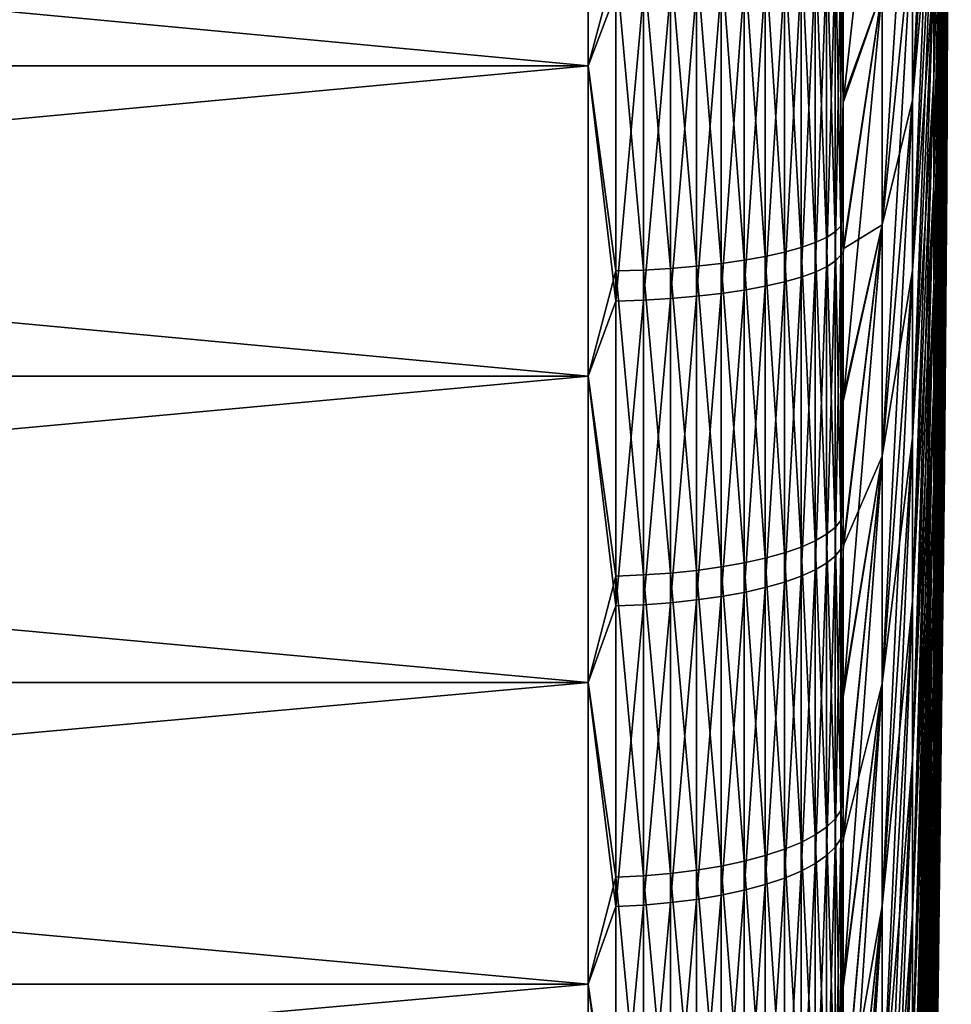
# Model space of a CAD drawing. Header units: metres. Extents: x -2 to 85, y -75 to 75.
# Tile 160 of 230: x 81.5 to 85.15, y -7.72 to -3.87. Entities that reach past the tile are written whole.
import ezdxf

# ---------------------------------------------------------------- set-up
doc = ezdxf.new("R2010")
doc.units = ezdxf.units.M
doc.layers.add('solid_21204500', color=7, linetype='CONTINUOUS')

msp = doc.modelspace()

# ---------------------------------------------------------------- linework, layer by layer
at = {"layer": 'solid_21204500'}
for points in [[(85.133064, -3.904502, -2.254265), (85.133064, -3.781172, -2.455522), (85.150002, 0)], [(85.133064, -4.01713, -2.04683), (85.133064, -3.904502, -2.254265), (85.150002, 0)], [(85.133064, -4.118748, -1.833785), (85.133064, -4.01713, -2.04683), (85.150002, 0)], [(85.133064, -4.209076, -1.615713), (85.133064, -4.118748, -1.833785), (85.150002, 0)], [(85.133064, -4.287868, -1.393213), (85.133064, -4.209076, -1.615713), (85.150002, 0)], [(85.133064, -4.354906, -1.166894), (85.133064, -4.287868, -1.393213), (85.150002, 0)], [(85.133064, -4.410008, -0.937376), (85.133064, -4.354906, -1.166894), (85.150002, 0)], [(85.133064, -4.453023, -0.70529), (85.133064, -4.410008, -0.937376), (85.150002, 0)], [(85.133064, -4.483832, -0.47127), (85.133064, -4.453023, -0.70529), (85.150002, 0)], [(85.133064, -4.502352, -0.235958), (85.133064, -4.483832, -0.47127), (85.150002, 0)], [(85.133064, -4.508531), (85.133064, -4.502352, -0.235958), (85.150002, 0)], [(85.133064, -4.502352, 0.235958), (85.133064, -4.508531), (85.150002, 0)], [(85.133064, -4.483832, 0.47127), (85.133064, -4.502352, 0.235958), (85.150002, 0)], [(85.133064, -4.453023, 0.70529), (85.133064, -4.483832, 0.47127), (85.150002, 0)], [(85.133064, -4.410008, 0.937376), (85.133064, -4.453023, 0.70529), (85.150002, 0)], [(85.133064, -4.354906, 1.166894), (85.133064, -4.410008, 0.937376), (85.150002, 0)], [(85.133064, -4.287868, 1.393213), (85.133064, -4.354906, 1.166894), (85.150002, 0)], [(85.133064, -4.209076, 1.615713), (85.133064, -4.287868, 1.393213), (85.150002, 0)], [(85.133064, -4.118748, 1.833785), (85.133064, -4.209076, 1.615713), (85.150002, 0)], [(85.133064, -4.01713, 2.04683), (85.133064, -4.118748, 1.833785), (85.150002, 0)], [(85.133064, -3.904502, 2.254265), (85.133064, -4.01713, 2.04683), (85.150002, 0)], [(85.133064, -3.781172, 2.455522), (85.133064, -3.904502, 2.254265), (85.150002, 0)], [(85.082176, -4.095591, 8.038051), (85.133064, -2.04683, 4.01713), (85.133064, -1.833785, 4.118748)], [(85.082176, -3.669299, 8.241382), (85.082176, -4.095591, 8.038051), (85.133064, -1.833785, 4.118748)], [(85.082176, -4.095591, -8.038051), (85.133064, -2.04683, -4.01713), (85.133064, -2.254265, -3.904502)], [(85.082176, -4.095591, -8.038051), (85.082176, -3.669299, -8.241382), (85.133064, -2.04683, -4.01713)], [(85.082176, -4.510657, 7.812688), (85.133064, -2.254265, 3.904502), (85.133064, -2.04683, 4.01713)], [(85.082176, -4.095591, 8.038051), (85.082176, -4.510657, 7.812688), (85.133064, -2.04683, 4.01713)], [(85.082176, -4.510657, -7.812688), (85.133064, -2.254265, -3.904502), (85.133064, -2.455522, -3.781172)], [(85.082176, -4.510657, -7.812688), (85.082176, -4.095591, -8.038051), (85.133064, -2.254265, -3.904502)], [(85.082176, -4.91336, 7.565911), (85.133064, -2.455522, 3.781172), (85.133064, -2.254265, 3.904502)], [(85.082176, -4.510657, 7.812688), (85.082176, -4.91336, 7.565911), (85.133064, -2.254265, 3.904502)], [(84.997353, -4.182109, 12.871208), (85.082176, -2.78774, 8.579781), (85.082176, -2.334888, 8.713922)], [(84.997353, -3.502751, 13.072443), (84.997353, -4.182109, 12.871208), (85.082176, -2.334888, 8.713922)], [(85.082176, -4.91336, -7.565911), (85.133064, -2.455522, -3.781172), (85.133064, -2.650048, -3.647478)], [(85.082176, -4.91336, -7.565911), (85.082176, -4.510657, -7.812688), (85.133064, -2.455522, -3.781172)], [(85.082176, -5.302596, 7.298397), (85.133064, -2.650048, 3.647478), (85.133064, -2.455522, 3.781172)], [(85.082176, -4.91336, 7.565911), (85.082176, -5.302596, 7.298397), (85.133064, -2.455522, 3.781172)], [(85.082176, -5.302596, -7.298397), (85.133064, -2.650048, -3.647478), (85.133064, -2.83731, -3.503787)], [(85.082176, -5.302596, -7.298397), (85.082176, -4.91336, -7.565911), (85.133064, -2.650048, -3.647478)], [(85.082176, -5.677298, 7.010879), (85.133064, -2.83731, 3.503787), (85.133064, -2.650048, 3.647478)], [(85.082176, -5.302596, 7.298397), (85.082176, -5.677298, 7.010879), (85.133064, -2.650048, 3.647478)], [(84.997353, -2.813791, 13.237847), (84.878586, -3.751787, 17.650768), (84.878586, -4.670415, 17.430225)], [(84.997353, -2.813791, 13.237847), (84.878586, -4.670415, 17.430225), (84.997353, -3.502751, 13.072443)], [(84.997353, -4.182109, -12.871208), (85.082176, -2.78774, -8.579781), (85.082176, -3.23295, -8.422123)], [(84.997353, -4.182109, -12.871208), (84.997353, -3.502751, -13.072443), (85.082176, -2.78774, -8.579781)], [(84.997353, -4.850005, 12.634693), (85.082176, -3.23295, 8.422123), (85.082176, -2.78774, 8.579781)], [(84.997353, -4.182109, 12.871208), (84.997353, -4.850005, 12.634693), (85.082176, -2.78774, 8.579781)], [(83.727272, -4.048262, -23.148684), (70.650002, -4.048262, -23.148684), (70.650002, -2.822288, -23.32991)], [(83.727272, -2.822288, -23.32991), (83.727272, -4.048262, -23.148684), (70.650002, -2.822288, -23.32991)], [(83.727272, -2.822288, 23.32991), (70.650002, -2.822288, 23.32991), (70.650002, -4.048262, 23.148684)], [(83.727272, -4.048262, 23.148684), (83.727272, -2.822288, 23.32991), (70.650002, -4.048262, 23.148684)], [(83.836571, -3.761662, 23.19091), (83.727272, -2.822288, 23.32991), (83.727272, -4.048262, 23.148684)], [(83.836571, -3.642491, -23.209927), (83.727272, -4.048262, -23.148684), (83.727272, -2.822288, -23.32991)], [(84.878586, -2.822875, 17.822931), (84.726563, -3.600078, 22.248173), (84.726563, -4.190775, 22.144506)], [(84.878586, -3.751787, 17.650768), (84.878586, -2.822875, 17.822931), (84.726563, -4.190775, 22.144506)], [(85.082176, -5.677298, -7.010879), (85.133064, -2.83731, -3.503787), (85.133064, -3.016796, -3.350491)], [(85.082176, -5.677298, -7.010879), (85.082176, -5.302596, -7.298397), (85.133064, -2.83731, -3.503787)], [(85.082176, -6.036438, 6.704144), (85.133064, -3.016796, 3.350491), (85.133064, -2.83731, 3.503787)], [(85.082176, -5.677298, 7.010879), (85.082176, -6.036438, 6.704144), (85.133064, -2.83731, 3.503787)], [(85.082176, -6.036438, -6.704144), (85.133064, -3.016796, -3.350491), (85.133064, -3.188013, -3.188013)], [(85.082176, -6.036438, -6.704144), (85.082176, -5.677298, -7.010879), (85.133064, -3.016796, -3.350491)], [(85.082176, -6.379033, 6.379033), (85.133064, -3.188013, 3.188013), (85.133064, -3.016796, 3.350491)], [(85.082176, -6.036438, 6.704144), (85.082176, -6.379033, 6.379033), (85.133064, -3.016796, 3.350491)], [(85.082176, -6.379033, -6.379033), (85.133064, -3.188013, -3.188013), (85.133064, -3.350491, -3.016796)], [(85.082176, -6.379033, -6.379033), (85.082176, -6.036438, -6.704144), (85.133064, -3.188013, -3.188013)], [(85.082176, -6.704144, 6.036438), (85.133064, -3.350491, 3.016796), (85.133064, -3.188013, 3.188013)], [(85.082176, -6.379033, 6.379033), (85.082176, -6.704144, 6.036438), (85.133064, -3.188013, 3.188013)], [(84.997353, -4.850005, -12.634693), (85.082176, -3.23295, -8.422123), (85.082176, -3.669299, -8.241382)], [(84.997353, -4.850005, -12.634693), (84.997353, -4.182109, -12.871208), (85.082176, -3.23295, -8.422123)], [(84.997353, -5.504606, 12.363548), (85.082176, -3.669299, 8.241382), (85.082176, -3.23295, 8.422123)], [(84.997353, -4.850005, 12.634693), (84.997353, -5.504606, 12.363548), (85.082176, -3.23295, 8.422123)], [(85.082176, -6.704144, -6.036438), (85.133064, -3.350491, -3.016796), (85.133064, -3.503787, -2.83731)], [(85.082176, -6.704144, -6.036438), (85.082176, -6.379033, -6.379033), (85.133064, -3.350491, -3.016796)], [(85.082176, -7.010879, 5.677298), (85.133064, -3.503787, 2.83731), (85.133064, -3.350491, 3.016796)], [(85.082176, -6.704144, 6.036438), (85.082176, -7.010879, 5.677298), (85.133064, -3.350491, 3.016796)], [(84.997353, -3.502751, -13.072443), (84.878586, -4.670415, -17.430225), (84.878586, -3.751787, -17.650768)], [(84.997353, -4.182109, -12.871208), (84.878586, -4.670415, -17.430225), (84.997353, -3.502751, -13.072443)], [(84.997353, -3.502751, 13.072443), (84.878586, -4.670415, 17.430225), (84.878586, -5.576241, 17.161907)], [(84.997353, -3.502751, 13.072443), (84.878586, -5.576241, 17.161907), (84.997353, -4.182109, 12.871208)], [(85.082176, -7.010879, -5.677298), (85.133064, -3.503787, -2.83731), (85.133064, -3.647478, -2.650048)], [(85.082176, -7.010879, -5.677298), (85.082176, -6.704144, -6.036438), (85.133064, -3.503787, -2.83731)], [(85.082176, -7.298397, 5.302596), (85.133064, -3.647478, 2.650048), (85.133064, -3.503787, 2.83731)], [(85.082176, -7.010879, 5.677298), (85.082176, -7.298397, 5.302596), (85.133064, -3.503787, 2.83731)], [(84.661385, -3.543725, -22.580593), (84.661385, -4.719688, -22.364386), (84.616722, -3.559238, -22.679438)], [(84.694832, -3.527549, -22.477514), (84.694832, -4.698143, -22.262293), (84.661385, -3.543725, -22.580593)], [(84.694832, -4.698143, -22.262293), (84.661385, -4.719688, -22.364386), (84.661385, -3.543725, -22.580593)], [(84.716667, -3.510901, -22.371439), (84.716667, -4.675972, -22.157232), (84.694832, -3.527549, -22.477514)], [(84.716667, -4.675972, -22.157232), (84.694832, -4.698143, -22.262293), (84.694832, -3.527549, -22.477514)], [(84.716667, -3.510901, -22.371439), (84.726563, -3.584903, -22.250622), (84.726563, -4.175956, -22.147305)], [(84.716667, -3.510901, -22.371439), (84.726563, -4.175956, -22.147305), (84.716667, -4.675972, -22.157232)], [(84.561386, -3.5739, -22.772863), (84.561386, -4.759876, -22.554813), (84.496025, -3.587535, -22.859745)], [(84.616722, -3.559238, -22.679438), (84.616722, -4.740349, -22.462284), (84.561386, -3.5739, -22.772863)], [(84.616722, -4.740349, -22.462284), (84.561386, -4.759876, -22.554813), (84.561386, -3.5739, -22.772863)], [(84.661385, -4.719688, -22.364386), (84.616722, -4.740349, -22.462284), (84.616722, -3.559238, -22.679438)], [(84.726563, -4.175956, -22.147305), (84.726563, -3.584903, -22.250622), (84.878586, -3.751787, -17.650768)], [(84.248268, -3.620716, -23.071175), (84.248268, -4.822227, -22.850269), (84.151756, -3.628759, -23.122425)], [(84.338524, -3.611084, -23.009802), (84.338524, -4.8094, -22.789484), (84.248268, -3.620716, -23.071175)], [(84.338524, -4.8094, -22.789484), (84.248268, -4.822227, -22.850269), (84.248268, -3.620716, -23.071175)], [(84.421448, -3.599979, -22.939043), (84.421448, -4.79461, -22.719402), (84.338524, -3.611084, -23.009802)], [(84.421448, -4.79461, -22.719402), (84.338524, -4.8094, -22.789484), (84.338524, -3.611084, -23.009802)], [(84.496025, -3.587535, -22.859745), (84.496025, -4.778036, -22.640865), (84.421448, -3.599979, -22.939043)], [(84.496025, -4.778036, -22.640865), (84.421448, -4.79461, -22.719402), (84.421448, -3.599979, -22.939043)], [(84.561386, -4.759876, -22.554813), (84.496025, -4.778036, -22.640865), (84.496025, -3.587535, -22.859745)], [(84.716667, -3.625767, 22.353109), (84.726563, -4.190775, 22.144506), (84.726563, -3.600078, 22.248173)], [(83.836571, -3.642491, -23.209927), (83.836571, -4.851229, -22.987694), (83.727272, -4.048262, -23.148684)], [(83.944664, -3.639712, -23.192219), (83.944664, -4.847528, -22.970156), (83.836571, -3.642491, -23.209927)], [(83.944664, -4.847528, -22.970156), (83.836571, -4.851229, -22.987694), (83.836571, -3.642491, -23.209927)], [(84.050148, -3.635116, -23.162935), (84.050148, -4.841407, -22.941151), (83.944664, -3.639712, -23.192219)], [(84.050148, -4.841407, -22.941151), (83.944664, -4.847528, -22.970156), (83.944664, -3.639712, -23.192219)], [(84.151756, -3.628759, -23.122425), (84.151756, -4.83294, -22.901028), (84.050148, -3.635116, -23.162935)], [(84.151756, -4.83294, -22.901028), (84.050148, -4.841407, -22.941151), (84.050148, -3.635116, -23.162935)], [(84.248268, -4.822227, -22.850269), (84.151756, -4.83294, -22.901028), (84.151756, -3.628759, -23.122425)], [(84.661385, -3.659665, 22.562092), (84.616722, -3.675685, 22.660856), (84.616722, -4.855665, 22.437639)], [(84.661385, -4.834502, 22.339848), (84.661385, -3.659665, 22.562092), (84.616722, -4.855665, 22.437639)], [(84.694832, -3.642959, 22.459099), (84.661385, -3.659665, 22.562092), (84.661385, -4.834502, 22.339848)], [(84.694832, -4.812433, 22.237867), (84.694832, -3.642959, 22.459099), (84.661385, -4.834502, 22.339848)], [(84.716667, -3.625767, 22.353109), (84.694832, -3.642959, 22.459099), (84.694832, -4.812433, 22.237867)], [(84.716667, -4.789722, 22.132923), (84.716667, -3.625767, 22.353109), (84.694832, -4.812433, 22.237867)], [(84.716667, -4.789722, 22.132923), (84.726563, -4.190775, 22.144506), (84.716667, -3.625767, 22.353109)], [(85.082176, -7.298397, -5.302596), (85.133064, -3.647478, -2.650048), (85.133064, -3.781172, -2.455522)], [(85.082176, -7.298397, -5.302596), (85.082176, -7.010879, -5.677298), (85.133064, -3.647478, -2.650048)], [(85.082176, -7.565911, 4.91336), (85.133064, -3.781172, 2.455522), (85.133064, -3.647478, 2.650048)], [(85.082176, -7.298397, 5.302596), (85.082176, -7.565911, 4.91336), (85.133064, -3.647478, 2.650048)], [(84.561386, -3.690826, 22.754206), (84.496025, -3.704908, 22.841017), (84.496025, -4.894269, 22.616024)], [(84.561386, -4.875667, 22.530067), (84.561386, -3.690826, 22.754206), (84.496025, -4.894269, 22.616024)], [(84.616722, -3.675685, 22.660856), (84.561386, -3.690826, 22.754206), (84.561386, -4.875667, 22.530067)], [(84.616722, -4.855665, 22.437639), (84.616722, -3.675685, 22.660856), (84.561386, -4.875667, 22.530067)], [(84.997353, -5.504606, -12.363548), (85.082176, -3.669299, -8.241382), (85.082176, -4.095591, -8.038051)], [(84.997353, -5.504606, -12.363548), (84.997353, -4.850005, -12.634693), (85.082176, -3.669299, -8.241382)], [(84.997353, -6.144121, 12.058516), (85.082176, -4.095591, 8.038051), (85.082176, -3.669299, 8.241382)], [(84.997353, -5.504606, 12.363548), (84.997353, -6.144121, 12.058516), (85.082176, -3.669299, 8.241382)], [(84.248268, -3.739174, 23.052273), (84.151756, -3.74748, 23.103479), (84.151756, -4.950508, 22.875902)], [(84.248268, -4.939536, 22.825199), (84.248268, -3.739174, 23.052273), (84.151756, -4.950508, 22.875902)], [(84.338524, -3.729228, 22.99095), (84.248268, -3.739174, 23.052273), (84.248268, -4.939536, 22.825199)], [(84.338524, -4.926395, 22.764481), (84.338524, -3.729228, 22.99095), (84.248268, -4.939536, 22.825199)], [(84.421448, -3.717759, 22.920248), (84.338524, -3.729228, 22.99095), (84.338524, -4.926395, 22.764481)], [(84.421448, -4.911246, 22.694475), (84.421448, -3.717759, 22.920248), (84.338524, -4.926395, 22.764481)], [(84.496025, -3.704908, 22.841017), (84.421448, -3.717759, 22.920248), (84.421448, -4.911246, 22.694475)], [(84.496025, -4.894269, 22.616024), (84.496025, -3.704908, 22.841017), (84.421448, -4.911246, 22.694475)], [(83.836571, -4.969243, 22.962471), (83.836571, -3.761662, 23.19091), (83.727272, -4.048262, 23.148684)], [(83.944664, -3.758792, 23.173218), (83.836571, -3.761662, 23.19091), (83.836571, -4.969243, 22.962471)], [(83.944664, -4.965451, 22.944952), (83.944664, -3.758792, 23.173218), (83.836571, -4.969243, 22.962471)], [(84.050148, -3.754046, 23.143957), (83.944664, -3.758792, 23.173218), (83.944664, -4.965451, 22.944952)], [(84.050148, -4.959181, 22.915979), (84.050148, -3.754046, 23.143957), (83.944664, -4.965451, 22.944952)], [(84.151756, -3.74748, 23.103479), (84.050148, -3.754046, 23.143957), (84.050148, -4.959181, 22.915979)], [(84.151756, -4.950508, 22.875902), (84.151756, -3.74748, 23.103479), (84.050148, -4.959181, 22.915979)], [(84.726563, -4.764049, -22.02829), (84.878586, -3.751787, -17.650768), (84.878586, -4.670415, -17.430225)], [(84.726563, -4.764049, -22.02829), (84.726563, -4.175956, -22.147305), (84.878586, -3.751787, -17.650768)], [(84.878586, -3.751787, 17.650768), (84.726563, -4.778505, 22.025158), (84.726563, -5.362851, 21.890217)], [(84.878586, -4.670415, 17.430225), (84.878586, -3.751787, 17.650768), (84.726563, -5.362851, 21.890217)], [(84.878586, -3.751787, 17.650768), (84.726563, -4.190775, 22.144506), (84.726563, -4.778505, 22.025158)], [(85.082176, -7.565911, -4.91336), (85.133064, -3.781172, -2.455522), (85.133064, -3.904502, -2.254265)], [(85.082176, -7.565911, -4.91336), (85.082176, -7.298397, -5.302596), (85.133064, -3.781172, -2.455522)], [(85.082176, -7.812688, 4.510657), (85.133064, -3.904502, 2.254265), (85.133064, -3.781172, 2.455522)], [(85.082176, -7.565911, 4.91336), (85.082176, -7.812688, 4.510657), (85.133064, -3.781172, 2.455522)], [(85.082176, -7.812688, -4.510657), (85.133064, -3.904502, -2.254265), (85.133064, -4.01713, -2.04683)], [(85.082176, -7.812688, -4.510657), (85.082176, -7.565911, -4.91336), (85.133064, -3.904502, -2.254265)], [(85.082176, -8.038051, 4.095591), (85.133064, -4.01713, 2.04683), (85.133064, -3.904502, 2.254265)], [(85.082176, -7.812688, 4.510657), (85.082176, -8.038051, 4.095591), (85.133064, -3.904502, 2.254265)], [(83.727272, -5.262978, -22.90308), (70.650002, -5.262978, -22.90308), (70.650002, -4.048262, -23.148684)], [(83.727272, -4.048262, -23.148684), (83.727272, -5.262978, -22.90308), (70.650002, -4.048262, -23.148684)], [(83.727272, -4.048262, 23.148684), (70.650002, -4.048262, 23.148684), (70.650002, -5.262978, 22.90308)], [(83.727272, -5.262978, 22.90308), (83.727272, -4.048262, 23.148684), (70.650002, -5.262978, 22.90308)], [(83.836571, -4.969243, 22.962471), (83.727272, -4.048262, 23.148684), (83.727272, -5.262978, 22.90308)], [(83.836571, -4.851229, -22.987694), (83.727272, -5.262978, -22.90308), (83.727272, -4.048262, -23.148684)], [(85.082176, -8.038051, -4.095591), (85.133064, -4.01713, -2.04683), (85.133064, -4.118748, -1.833785)], [(85.082176, -8.038051, -4.095591), (85.082176, -7.812688, -4.510657), (85.133064, -4.01713, -2.04683)], [(85.082176, -8.241382, 3.669299), (85.133064, -4.118748, 1.833785), (85.133064, -4.01713, 2.04683)], [(85.082176, -8.038051, 4.095591), (85.082176, -8.241382, 3.669299), (85.133064, -4.01713, 2.04683)], [(84.997353, -6.144121, -12.058516), (85.082176, -4.095591, -8.038051), (85.082176, -4.510657, -7.812688)], [(84.997353, -6.144121, -12.058516), (84.997353, -5.504606, -12.363548), (85.082176, -4.095591, -8.038051)], [(84.997353, -6.766794, 11.720431), (85.082176, -4.510657, 7.812688), (85.082176, -4.095591, 8.038051)], [(84.997353, -6.144121, 12.058516), (84.997353, -6.766794, 11.720431), (85.082176, -4.095591, 8.038051)], [(85.082176, -8.241382, -3.669299), (85.133064, -4.118748, -1.833785), (85.133064, -4.209076, -1.615713)], [(85.082176, -8.241382, -3.669299), (85.082176, -8.038051, -4.095591), (85.133064, -4.118748, -1.833785)], [(85.082176, -8.422123, 3.23295), (85.133064, -4.209076, 1.615713), (85.133064, -4.118748, 1.833785)], [(85.082176, -8.241382, 3.669299), (85.082176, -8.422123, 3.23295), (85.133064, -4.118748, 1.833785)], [(84.716667, -4.675972, -22.157232), (84.726563, -4.175956, -22.147305), (84.726563, -4.764049, -22.02829)], [(84.716667, -4.789722, 22.132923), (84.726563, -4.778505, 22.025158), (84.726563, -4.190775, 22.144506)], [(84.997353, -4.182109, -12.871208), (84.878586, -5.576241, -17.161907), (84.878586, -4.670415, -17.430225)], [(84.997353, -4.850005, -12.634693), (84.878586, -5.576241, -17.161907), (84.997353, -4.182109, -12.871208)], [(84.997353, -4.182109, 12.871208), (84.878586, -5.576241, 17.161907), (84.878586, -6.466784, 16.84655)], [(84.997353, -4.182109, 12.871208), (84.878586, -6.466784, 16.84655), (84.997353, -4.850005, 12.634693)], [(85.082176, -8.422123, -3.23295), (85.133064, -4.209076, -1.615713), (85.133064, -4.287868, -1.393213)], [(85.082176, -8.422123, -3.23295), (85.082176, -8.241382, -3.669299), (85.133064, -4.209076, -1.615713)], [(85.082176, -8.579781, 2.78774), (85.133064, -4.287868, 1.393213), (85.133064, -4.209076, 1.615713)], [(85.082176, -8.422123, 3.23295), (85.082176, -8.579781, 2.78774), (85.133064, -4.209076, 1.615713)], [(85.082176, -8.579781, -2.78774), (85.133064, -4.287868, -1.393213), (85.133064, -4.354906, -1.166894)], [(85.082176, -8.579781, -2.78774), (85.082176, -8.422123, -3.23295), (85.133064, -4.287868, -1.393213)], [(85.082176, -8.713922, 2.334888), (85.133064, -4.354906, 1.166894), (85.133064, -4.287868, 1.393213)], [(85.082176, -8.579781, 2.78774), (85.082176, -8.713922, 2.334888), (85.133064, -4.287868, 1.393213)], [(85.082176, -8.713922, -2.334888), (85.133064, -4.354906, -1.166894), (85.133064, -4.410008, -0.937376)], [(85.082176, -8.713922, -2.334888), (85.082176, -8.579781, -2.78774), (85.133064, -4.354906, -1.166894)], [(85.082176, -8.824178, 1.875637), (85.133064, -4.410008, 0.937376), (85.133064, -4.354906, 1.166894)], [(85.082176, -8.713922, 2.334888), (85.082176, -8.824178, 1.875637), (85.133064, -4.354906, 1.166894)], [(85.082176, -8.824178, -1.875637), (85.133064, -4.410008, -0.937376), (85.133064, -4.453023, -0.70529)], [(85.082176, -8.824178, -1.875637), (85.082176, -8.713922, -2.334888), (85.133064, -4.410008, -0.937376)], [(85.082176, -8.910248, 1.411245), (85.133064, -4.453023, 0.70529), (85.133064, -4.410008, 0.937376)], [(85.082176, -8.824178, 1.875637), (85.082176, -8.910248, 1.411245), (85.133064, -4.410008, 0.937376)], [(85.082176, -8.910248, -1.411245), (85.133064, -4.453023, -0.70529), (85.133064, -4.483832, -0.47127)], [(85.082176, -8.910248, -1.411245), (85.082176, -8.824178, -1.875637), (85.133064, -4.453023, -0.70529)], [(85.082176, -8.971895, 0.942984), (85.133064, -4.483832, 0.47127), (85.133064, -4.453023, 0.70529)], [(85.082176, -8.910248, 1.411245), (85.082176, -8.971895, 0.942984), (85.133064, -4.453023, 0.70529)], [(84.997353, -6.766794, -11.720431), (85.082176, -4.510657, -7.812688), (85.082176, -4.91336, -7.565911)], [(84.997353, -6.766794, -11.720431), (84.997353, -6.144121, -12.058516), (85.082176, -4.510657, -7.812688)], [(84.997353, -7.370921, 11.350223), (85.082176, -4.91336, 7.565911), (85.082176, -4.510657, 7.812688)], [(84.997353, -6.766794, 11.720431), (84.997353, -7.370921, 11.350223), (85.082176, -4.510657, 7.812688)], [(85.082176, -8.971895, -0.942984), (85.133064, -4.483832, -0.47127), (85.133064, -4.502352, -0.235958)], [(85.082176, -8.971895, -0.942984), (85.082176, -8.910248, -1.411245), (85.133064, -4.483832, -0.47127)], [(85.082176, -9.008951, 0.472139), (85.133064, -4.502352, 0.235958), (85.133064, -4.483832, 0.47127)], [(85.082176, -8.971895, 0.942984), (85.082176, -9.008951, 0.472139), (85.133064, -4.483832, 0.47127)], [(85.082176, -9.008951, -0.472139), (85.133064, -4.502352, -0.235958), (85.133064, -4.508531)], [(85.082176, -9.008951, -0.472139), (85.082176, -8.971895, -0.942984), (85.133064, -4.502352, -0.235958)], [(85.133064, -4.502352, 0.235958), (85.082176, -9.021315), (85.123535, -5.635633)], [(85.082176, -9.008951, 0.472139), (85.082176, -9.021315), (85.133064, -4.502352, 0.235958)], [(85.082176, -9.008951, -0.472139), (85.133064, -4.508531), (85.123535, -5.635633)], [(85.133064, -4.502352, 0.235958), (85.123535, -5.635633), (85.133064, -4.508531)], [(84.694832, -4.698143, -22.262293), (84.694832, -5.855882, -21.986153), (84.661385, -4.719688, -22.364386)], [(84.716667, -4.675972, -22.157232), (84.716667, -5.828247, -21.882395), (84.694832, -4.698143, -22.262293)], [(84.716667, -5.828247, -21.882395), (84.694832, -5.855882, -21.986153), (84.694832, -4.698143, -22.262293)], [(84.716667, -4.675972, -22.157232), (84.726563, -4.764049, -22.02829), (84.726563, -5.348765, -21.893661)], [(84.716667, -4.675972, -22.157232), (84.726563, -5.348765, -21.893661), (84.716667, -5.828247, -21.882395)], [(84.726563, -5.92969, -21.743517), (84.878586, -4.670415, -17.430225), (84.878586, -5.576241, -17.161907)], [(84.726563, -5.348765, -21.893661), (84.726563, -4.764049, -22.02829), (84.878586, -4.670415, -17.430225)], [(84.726563, -5.92969, -21.743517), (84.726563, -5.348765, -21.893661), (84.878586, -4.670415, -17.430225)], [(84.878586, -4.670415, 17.430225), (84.726563, -5.9434, 21.739773), (84.726563, -6.51974, 21.573936)], [(84.878586, -5.576241, 17.161907), (84.878586, -4.670415, 17.430225), (84.726563, -6.51974, 21.573936)], [(84.878586, -4.670415, 17.430225), (84.726563, -5.362851, 21.890217), (84.726563, -5.9434, 21.739773)], [(84.616722, -4.740349, -22.462284), (84.616722, -5.908488, -22.183662), (84.561386, -4.759876, -22.554813)], [(84.661385, -4.719688, -22.364386), (84.661385, -5.882736, -22.086977), (84.616722, -4.740349, -22.462284)], [(84.661385, -5.882736, -22.086977), (84.616722, -5.908488, -22.183662), (84.616722, -4.740349, -22.462284)], [(84.694832, -5.855882, -21.986153), (84.661385, -5.882736, -22.086977), (84.661385, -4.719688, -22.364386)], [(84.496025, -4.778036, -22.640865), (84.496025, -5.955462, -22.360027), (84.421448, -4.79461, -22.719402)], [(84.561386, -4.759876, -22.554813), (84.561386, -5.932827, -22.275045), (84.496025, -4.778036, -22.640865)], [(84.561386, -5.932827, -22.275045), (84.496025, -5.955462, -22.360027), (84.496025, -4.778036, -22.640865)], [(84.616722, -5.908488, -22.183662), (84.561386, -5.932827, -22.275045), (84.561386, -4.759876, -22.554813)], [(84.716667, -5.94057, 21.852169), (84.726563, -5.362851, 21.890217), (84.726563, -4.778505, 22.025158)], [(84.716667, -5.94057, 21.852169), (84.726563, -4.778505, 22.025158), (84.716667, -4.789722, 22.132923)], [(84.338524, -4.8094, -22.789484), (84.338524, -5.994555, -22.506804), (84.248268, -4.822227, -22.850269)], [(84.421448, -4.79461, -22.719402), (84.421448, -5.97612, -22.437592), (84.338524, -4.8094, -22.789484)], [(84.421448, -5.97612, -22.437592), (84.338524, -5.994555, -22.506804), (84.338524, -4.8094, -22.789484)], [(84.496025, -5.955462, -22.360027), (84.421448, -5.97612, -22.437592), (84.421448, -4.79461, -22.719402)], [(84.694832, -4.812433, 22.237867), (84.661385, -4.834502, 22.339848), (84.661385, -5.996109, 22.056469)], [(84.694832, -5.968738, 21.955784), (84.694832, -4.812433, 22.237867), (84.661385, -5.996109, 22.056469)], [(84.716667, -4.789722, 22.132923), (84.694832, -4.812433, 22.237867), (84.694832, -5.968738, 21.955784)], [(84.716667, -5.94057, 21.852169), (84.716667, -4.789722, 22.132923), (84.694832, -5.968738, 21.955784)], [(83.836571, -4.851229, -22.987694), (83.836571, -6.046691, -22.702555), (83.727272, -5.262978, -22.90308)], [(83.944664, -4.847528, -22.970156), (83.944664, -6.042078, -22.685234), (83.836571, -4.851229, -22.987694)], [(83.944664, -6.042078, -22.685234), (83.836571, -6.046691, -22.702555), (83.836571, -4.851229, -22.987694)], [(84.050148, -4.841407, -22.941151), (84.050148, -6.034449, -22.65659), (83.944664, -4.847528, -22.970156)], [(84.050148, -6.034449, -22.65659), (83.944664, -6.042078, -22.685234), (83.944664, -4.847528, -22.970156)], [(84.151756, -4.83294, -22.901028), (84.151756, -6.023895, -22.616964), (84.050148, -4.841407, -22.941151)], [(84.151756, -6.023895, -22.616964), (84.050148, -6.034449, -22.65659), (84.050148, -4.841407, -22.941151)], [(84.248268, -4.822227, -22.850269), (84.248268, -6.010544, -22.566835), (84.151756, -4.83294, -22.901028)], [(84.248268, -6.010544, -22.566835), (84.151756, -6.023895, -22.616964), (84.151756, -4.83294, -22.901028)], [(84.338524, -5.994555, -22.506804), (84.248268, -6.010544, -22.566835), (84.248268, -4.822227, -22.850269)], [(84.616722, -4.855665, 22.437639), (84.561386, -4.875667, 22.530067), (84.561386, -6.047165, 22.244276)], [(84.616722, -6.022357, 22.153021), (84.616722, -4.855665, 22.437639), (84.561386, -6.047165, 22.244276)], [(84.661385, -4.834502, 22.339848), (84.616722, -4.855665, 22.437639), (84.616722, -6.022357, 22.153021)], [(84.661385, -5.996109, 22.056469), (84.661385, -4.834502, 22.339848), (84.616722, -6.022357, 22.153021)], [(84.997353, -4.850005, -12.634693), (84.878586, -6.466784, -16.84655), (84.878586, -5.576241, -17.161907)], [(84.997353, -5.504606, -12.363548), (84.878586, -6.466784, -16.84655), (84.997353, -4.850005, -12.634693)], [(84.997353, -4.850005, 12.634693), (84.878586, -6.466784, 16.84655), (84.878586, -7.339602, 16.485016)], [(84.997353, -4.850005, 12.634693), (84.878586, -7.339602, 16.485016), (84.997353, -5.504606, 12.363548)], [(84.496025, -4.894269, 22.616024), (84.421448, -4.911246, 22.694475), (84.421448, -6.091293, 22.406599)], [(84.496025, -6.070236, 22.329142), (84.496025, -4.894269, 22.616024), (84.421448, -6.091293, 22.406599)], [(84.561386, -4.875667, 22.530067), (84.496025, -4.894269, 22.616024), (84.496025, -6.070236, 22.329142)], [(84.561386, -6.047165, 22.244276), (84.561386, -4.875667, 22.530067), (84.496025, -6.070236, 22.329142)], [(84.338524, -4.926395, 22.764481), (84.248268, -4.939536, 22.825199), (84.248268, -6.12638, 22.535664)], [(84.338524, -6.110083, 22.475716), (84.338524, -4.926395, 22.764481), (84.248268, -6.12638, 22.535664)], [(84.421448, -4.911246, 22.694475), (84.338524, -4.926395, 22.764481), (84.338524, -6.110083, 22.475716)], [(84.421448, -6.091293, 22.406599), (84.421448, -4.911246, 22.694475), (84.338524, -6.110083, 22.475716)], [(84.997353, -7.370921, -11.350223), (85.082176, -4.91336, -7.565911), (85.082176, -5.302596, -7.298397)], [(84.997353, -7.370921, -11.350223), (84.997353, -6.766794, -11.720431), (85.082176, -4.91336, -7.565911)], [(84.997353, -7.954844, 10.948903), (85.082176, -5.302596, 7.298397), (85.082176, -4.91336, 7.565911)], [(84.997353, -7.370921, 11.350223), (84.997353, -7.954844, 10.948903), (85.082176, -4.91336, 7.565911)], [(83.836571, -6.163225, 22.671196), (83.836571, -4.969243, 22.962471), (83.727272, -5.262978, 22.90308)], [(83.944664, -4.965451, 22.944952), (83.836571, -4.969243, 22.962471), (83.836571, -6.163225, 22.671196)], [(83.944664, -6.158523, 22.653898), (83.944664, -4.965451, 22.944952), (83.836571, -6.163225, 22.671196)], [(84.050148, -4.959181, 22.915979), (83.944664, -4.965451, 22.944952), (83.944664, -6.158523, 22.653898)], [(84.050148, -6.150746, 22.625294), (84.050148, -4.959181, 22.915979), (83.944664, -6.158523, 22.653898)], [(84.151756, -4.950508, 22.875902), (84.050148, -4.959181, 22.915979), (84.050148, -6.150746, 22.625294)], [(84.151756, -6.139989, 22.585724), (84.151756, -4.950508, 22.875902), (84.050148, -6.150746, 22.625294)], [(84.248268, -4.939536, 22.825199), (84.151756, -4.950508, 22.875902), (84.151756, -6.139989, 22.585724)], [(84.248268, -6.12638, 22.535664), (84.248268, -4.939536, 22.825199), (84.151756, -6.139989, 22.585724)], [(83.727272, -6.463057, -22.593781), (70.650002, -6.463057, -22.593781), (70.650002, -5.262978, -22.90308)], [(83.727272, -5.262978, -22.90308), (83.727272, -6.463057, -22.593781), (70.650002, -5.262978, -22.90308)], [(83.727272, -5.262978, 22.90308), (70.650002, -5.262978, 22.90308), (70.650002, -6.463057, 22.593781)], [(83.727272, -6.463057, 22.593781), (83.727272, -5.262978, 22.90308), (70.650002, -6.463057, 22.593781)], [(83.836571, -6.163225, 22.671196), (83.727272, -5.262978, 22.90308), (83.727272, -6.463057, 22.593781)], [(83.836571, -6.046691, -22.702555), (83.727272, -6.463057, -22.593781), (83.727272, -5.262978, -22.90308)], [(84.997353, -7.954844, -10.948903), (85.082176, -5.302596, -7.298397), (85.082176, -5.677298, -7.010879)], [(84.997353, -7.954844, -10.948903), (84.997353, -7.370921, -11.350223), (85.082176, -5.302596, -7.298397)], [(84.997353, -8.516963, 10.517574), (85.082176, -5.677298, 7.010879), (85.082176, -5.302596, 7.298397)], [(84.997353, -7.954844, 10.948903), (84.997353, -8.516963, 10.517574), (85.082176, -5.302596, 7.298397)], [(84.716667, -5.828247, -21.882395), (84.726563, -5.348765, -21.893661), (84.726563, -5.92969, -21.743517)], [(84.716667, -5.94057, 21.852169), (84.726563, -5.9434, 21.739773), (84.726563, -5.362851, 21.890217)], [(84.997353, -5.504606, -12.363548), (84.878586, -7.339602, -16.485016), (84.878586, -6.466784, -16.84655)], [(84.997353, -6.144121, -12.058516), (84.878586, -7.339602, -16.485016), (84.997353, -5.504606, -12.363548)], [(84.997353, -5.504606, 12.363548), (84.878586, -7.339602, 16.485016), (84.878586, -8.192303, 16.078299)], [(84.997353, -5.504606, 12.363548), (84.878586, -8.192303, 16.078299), (84.997353, -6.144121, 12.058516)], [(84.726563, -7.078524, -21.397108), (84.878586, -5.576241, -17.161907), (84.878586, -6.466784, -16.84655)], [(84.726563, -6.506413, -21.577959), (84.726563, -5.92969, -21.743517), (84.878586, -5.576241, -17.161907)], [(84.726563, -7.078524, -21.397108), (84.726563, -6.506413, -21.577959), (84.878586, -5.576241, -17.161907)], [(84.878586, -5.576241, 17.161907), (84.726563, -7.091464, 21.392822), (84.726563, -7.658166, 21.196562)], [(84.878586, -6.466784, 16.84655), (84.878586, -5.576241, 17.161907), (84.726563, -7.658166, 21.196562)], [(84.878586, -5.576241, 17.161907), (84.726563, -6.51974, 21.573936), (84.726563, -7.091464, 21.392822)], [(85.082176, -9.021315), (85.082176, -9.008951, -0.472139), (85.123535, -5.635633)], [(84.997353, -8.516963, -10.517574), (85.082176, -5.677298, -7.010879), (85.082176, -6.036438, -6.704144)], [(84.997353, -8.516963, -10.517574), (84.997353, -7.954844, -10.948903), (85.082176, -5.677298, -7.010879)], [(84.997353, -9.055738, 10.057417), (85.082176, -6.036438, 6.704144), (85.082176, -5.677298, 7.010879)], [(84.997353, -8.516963, 10.517574), (84.997353, -9.055738, 10.057417), (85.082176, -5.677298, 7.010879)], [(84.694832, -5.855882, -21.986153), (84.694832, -6.997596, -21.649847), (84.661385, -5.882736, -22.086977)], [(84.716667, -5.828247, -21.882395), (84.716667, -6.964573, -21.547678), (84.694832, -5.855882, -21.986153)], [(84.716667, -6.964573, -21.547678), (84.694832, -6.997596, -21.649847), (84.694832, -5.855882, -21.986153)], [(84.716667, -5.828247, -21.882395), (84.726563, -5.92969, -21.743517), (84.726563, -6.506413, -21.577959)], [(84.716667, -5.828247, -21.882395), (84.726563, -6.506413, -21.577959), (84.716667, -6.964573, -21.547678)], [(84.661385, -5.882736, -22.086977), (84.661385, -7.029686, -21.74913), (84.616722, -5.908488, -22.183662)], [(84.694832, -6.997596, -21.649847), (84.661385, -7.029686, -21.74913), (84.661385, -5.882736, -22.086977)], [(84.561386, -5.932827, -22.275045), (84.561386, -7.089543, -21.93432), (84.496025, -5.955462, -22.360027)], [(84.616722, -5.908488, -22.183662), (84.616722, -7.060459, -21.844336), (84.561386, -5.932827, -22.275045)], [(84.616722, -7.060459, -21.844336), (84.561386, -7.089543, -21.93432), (84.561386, -5.932827, -22.275045)], [(84.661385, -7.029686, -21.74913), (84.616722, -7.060459, -21.844336), (84.616722, -5.908488, -22.183662)], [(84.421448, -5.97612, -22.437592), (84.421448, -7.141277, -22.094381), (84.338524, -5.994555, -22.506804)], [(84.496025, -5.955462, -22.360027), (84.496025, -7.116591, -22.018003), (84.421448, -5.97612, -22.437592)], [(84.496025, -7.116591, -22.018003), (84.421448, -7.141277, -22.094381), (84.421448, -5.97612, -22.437592)], [(84.561386, -7.089543, -21.93432), (84.496025, -7.116591, -22.018003), (84.496025, -5.955462, -22.360027)], [(84.694832, -5.968738, 21.955784), (84.661385, -5.996109, 22.056469), (84.661385, -7.141309, 21.712736)], [(84.694832, -7.108709, 21.613619), (84.694832, -5.968738, 21.955784), (84.661385, -7.141309, 21.712736)], [(84.716667, -5.94057, 21.852169), (84.694832, -5.968738, 21.955784), (84.694832, -7.108709, 21.613619)], [(84.716667, -7.075162, 21.51162), (84.716667, -5.94057, 21.852169), (84.694832, -7.108709, 21.613619)], [(84.716667, -7.075162, 21.51162), (84.726563, -5.9434, 21.739773), (84.716667, -5.94057, 21.852169)], [(84.716667, -7.075162, 21.51162), (84.726563, -6.51974, 21.573936), (84.726563, -5.9434, 21.739773)], [(84.248268, -6.010544, -22.566835), (84.248268, -7.182412, -22.221649), (84.151756, -6.023895, -22.616964)], [(84.338524, -5.994555, -22.506804), (84.338524, -7.163306, -22.162535), (84.248268, -6.010544, -22.566835)], [(84.338524, -7.163306, -22.162535), (84.248268, -7.182412, -22.221649), (84.248268, -6.010544, -22.566835)], [(84.421448, -7.141277, -22.094381), (84.338524, -7.163306, -22.162535), (84.338524, -5.994555, -22.506804)], [(84.661385, -5.996109, 22.056469), (84.616722, -6.022357, 22.153021), (84.616722, -7.17257, 21.807781)], [(84.661385, -7.141309, 21.712736), (84.661385, -5.996109, 22.056469), (84.616722, -7.17257, 21.807781)], [(83.836571, -6.046691, -22.702555), (83.836571, -7.225608, -22.355291), (83.727272, -6.463057, -22.593781)], [(83.944664, -6.042078, -22.685234), (83.944664, -7.220095, -22.338236), (83.836571, -6.046691, -22.702555)], [(83.944664, -7.220095, -22.338236), (83.836571, -7.225608, -22.355291), (83.836571, -6.046691, -22.702555)], [(84.050148, -6.034449, -22.65659), (84.050148, -7.210978, -22.310028), (83.944664, -6.042078, -22.685234)], [(84.050148, -7.210978, -22.310028), (83.944664, -7.220095, -22.338236), (83.944664, -6.042078, -22.685234)], [(84.151756, -6.023895, -22.616964), (84.151756, -7.198367, -22.271011), (84.050148, -6.034449, -22.65659)], [(84.151756, -7.198367, -22.271011), (84.050148, -7.210978, -22.310028), (84.050148, -6.034449, -22.65659)], [(84.248268, -7.182412, -22.221649), (84.151756, -7.198367, -22.271011), (84.151756, -6.023895, -22.616964)], [(84.561386, -6.047165, 22.244276), (84.496025, -6.070236, 22.329142), (84.496025, -7.229593, 21.981159)], [(84.561386, -7.202116, 21.897615), (84.561386, -6.047165, 22.244276), (84.496025, -7.229593, 21.981159)], [(84.616722, -6.022357, 22.153021), (84.561386, -6.047165, 22.244276), (84.561386, -7.202116, 21.897615)], [(84.616722, -7.17257, 21.807781), (84.616722, -6.022357, 22.153021), (84.561386, -7.202116, 21.897615)], [(84.997353, -9.055738, -10.057417), (85.082176, -6.036438, -6.704144), (85.082176, -6.379033, -6.379033)], [(84.997353, -9.055738, -10.057417), (84.997353, -8.516963, -10.517574), (85.082176, -6.036438, -6.704144)], [(84.997353, -9.569693, 9.569693), (85.082176, -6.379033, 6.379033), (85.082176, -6.036438, 6.704144)], [(84.997353, -9.055738, 10.057417), (84.997353, -9.569693, 9.569693), (85.082176, -6.036438, 6.704144)], [(84.421448, -6.091293, 22.406599), (84.338524, -6.110083, 22.475716), (84.338524, -7.27705, 22.125448)], [(84.421448, -7.254672, 22.057407), (84.421448, -6.091293, 22.406599), (84.338524, -7.27705, 22.125448)], [(84.496025, -6.070236, 22.329142), (84.421448, -6.091293, 22.406599), (84.421448, -7.254672, 22.057407)], [(84.496025, -7.229593, 21.981159), (84.496025, -6.070236, 22.329142), (84.421448, -7.254672, 22.057407)], [(84.248268, -6.12638, 22.535664), (84.151756, -6.139989, 22.585724), (84.151756, -7.312668, 22.233742)], [(84.248268, -7.29646, 22.184462), (84.248268, -6.12638, 22.535664), (84.151756, -7.312668, 22.233742)], [(84.338524, -6.110083, 22.475716), (84.248268, -6.12638, 22.535664), (84.248268, -7.29646, 22.184462)], [(84.338524, -7.27705, 22.125448), (84.338524, -6.110083, 22.475716), (84.248268, -7.29646, 22.184462)], [(83.836571, -7.340342, 22.317883), (83.836571, -6.163225, 22.671196), (83.727272, -6.463057, 22.593781)], [(83.944664, -6.158523, 22.653898), (83.836571, -6.163225, 22.671196), (83.836571, -7.340342, 22.317883)], [(83.944664, -7.334741, 22.300854), (83.944664, -6.158523, 22.653898), (83.836571, -7.340342, 22.317883)], [(84.050148, -6.150746, 22.625294), (83.944664, -6.158523, 22.653898), (83.944664, -7.334741, 22.300854)], [(84.050148, -7.32548, 22.272696), (84.050148, -6.150746, 22.625294), (83.944664, -7.334741, 22.300854)], [(84.151756, -6.139989, 22.585724), (84.050148, -6.150746, 22.625294), (84.050148, -7.32548, 22.272696)], [(84.151756, -7.312668, 22.233742), (84.151756, -6.139989, 22.585724), (84.050148, -7.32548, 22.272696)], [(84.997353, -6.144121, -12.058516), (84.878586, -8.192303, -16.078299), (84.878586, -7.339602, -16.485016)], [(84.997353, -6.766794, -11.720431), (84.878586, -8.192303, -16.078299), (84.997353, -6.144121, -12.058516)], [(84.997353, -6.144121, 12.058516), (84.878586, -8.192303, 16.078299), (84.878586, -9.022549, 15.627512)], [(84.997353, -6.144121, 12.058516), (84.878586, -9.022549, 15.627512), (84.997353, -6.766794, 11.720431)], [(84.997353, -9.569693, -9.569693), (85.082176, -6.379033, -6.379033), (85.082176, -6.704144, -6.036438)], [(84.997353, -9.569693, -9.569693), (84.997353, -9.055738, -10.057417), (85.082176, -6.379033, -6.379033)], [(84.997353, -10.057417, 9.055738), (85.082176, -6.704144, 6.036438), (85.082176, -6.379033, 6.379033)], [(84.997353, -9.569693, 9.569693), (84.997353, -10.057417, 9.055738), (85.082176, -6.379033, 6.379033)], [(83.727272, -7.645161, -22.221645), (70.650002, -7.645161, -22.221645), (70.650002, -6.463057, -22.593781)], [(83.727272, -6.463057, -22.593781), (83.727272, -7.645161, -22.221645), (70.650002, -6.463057, -22.593781)], [(83.727272, -6.463057, 22.593781), (70.650002, -6.463057, 22.593781), (70.650002, -7.645161, 22.221645)], [(83.727272, -7.645161, 22.221645), (83.727272, -6.463057, 22.593781), (70.650002, -7.645161, 22.221645)], [(83.836571, -7.340342, 22.317883), (83.727272, -6.463057, 22.593781), (83.727272, -7.645161, 22.221645)], [(83.836571, -7.225608, -22.355291), (83.727272, -7.645161, -22.221645), (83.727272, -6.463057, -22.593781)], [(84.726563, -8.207292, -20.990047), (84.878586, -6.466784, -16.84655), (84.878586, -7.339602, -16.485016)], [(84.726563, -7.645617, -21.201092), (84.726563, -7.078524, -21.397108), (84.878586, -6.466784, -16.84655)], [(84.726563, -8.207292, -20.990047), (84.726563, -7.645617, -21.201092), (84.878586, -6.466784, -16.84655)], [(84.878586, -6.466784, 16.84655), (84.726563, -8.219445, 20.985291), (84.726563, -8.774904, 20.759161)], [(84.878586, -7.339602, 16.485016), (84.878586, -6.466784, 16.84655), (84.726563, -8.774904, 20.759161)], [(84.878586, -6.466784, 16.84655), (84.726563, -7.658166, 21.196562), (84.726563, -8.219445, 20.985291)], [(84.716667, -6.964573, -21.547678), (84.726563, -6.506413, -21.577959), (84.726563, -7.078524, -21.397108)], [(84.716667, -7.075162, 21.51162), (84.726563, -7.091464, 21.392822), (84.726563, -6.51974, 21.573936)], [(84.997353, -10.057417, -9.055738), (85.082176, -6.704144, -6.036438), (85.082176, -7.010879, -5.677298)], [(84.997353, -10.057417, -9.055738), (84.997353, -9.569693, -9.569693), (85.082176, -6.704144, -6.036438)], [(84.997353, -10.517574, 8.516963), (85.082176, -7.010879, 5.677298), (85.082176, -6.704144, 6.036438)], [(84.997353, -10.057417, 9.055738), (84.997353, -10.517574, 8.516963), (85.082176, -6.704144, 6.036438)], [(84.997353, -6.766794, -11.720431), (84.878586, -9.022549, -15.627512), (84.878586, -8.192303, -16.078299)], [(84.997353, -7.370921, -11.350223), (84.878586, -9.022549, -15.627512), (84.997353, -6.766794, -11.720431)], [(84.997353, -6.766794, 11.720431), (84.878586, -9.022549, 15.627512), (84.878586, -9.828064, 15.133892)], [(84.997353, -6.766794, 11.720431), (84.878586, -9.828064, 15.133892), (84.997353, -7.370921, 11.350223)], [(84.716667, -6.964573, -21.547678), (84.716667, -8.081841, -21.153996), (84.694832, -6.997596, -21.649847)], [(84.716667, -6.964573, -21.547678), (84.726563, -7.078524, -21.397108), (84.726563, -7.645617, -21.201092)], [(84.716667, -6.964573, -21.547678), (84.726563, -7.645617, -21.201092), (84.716667, -8.081841, -21.153996)], [(84.694832, -6.997596, -21.649847), (84.694832, -8.120162, -21.254299), (84.661385, -7.029686, -21.74913)], [(84.716667, -8.081841, -21.153996), (84.694832, -8.120162, -21.254299), (84.694832, -6.997596, -21.649847)], [(84.997353, -10.517574, -8.516963), (85.082176, -7.010879, -5.677298), (85.082176, -7.298397, -5.302596)], [(84.997353, -10.517574, -8.516963), (84.997353, -10.057417, -9.055738), (85.082176, -7.010879, -5.677298)], [(84.997353, -10.948903, 7.954844), (85.082176, -7.298397, 5.302596), (85.082176, -7.010879, 5.677298)], [(84.997353, -10.517574, 8.516963), (84.997353, -10.948903, 7.954844), (85.082176, -7.010879, 5.677298)], [(84.661385, -7.029686, -21.74913), (84.661385, -8.1574, -21.351768), (84.616722, -7.060459, -21.844336)], [(84.694832, -8.120162, -21.254299), (84.661385, -8.1574, -21.351768), (84.661385, -7.029686, -21.74913)], [(84.561386, -7.089543, -21.93432), (84.561386, -8.226859, -21.533575), (84.496025, -7.116591, -22.018003)], [(84.616722, -7.060459, -21.844336), (84.616722, -8.193109, -21.445234), (84.561386, -7.089543, -21.93432)], [(84.616722, -8.193109, -21.445234), (84.561386, -8.226859, -21.533575), (84.561386, -7.089543, -21.93432)], [(84.661385, -8.1574, -21.351768), (84.616722, -8.193109, -21.445234), (84.616722, -7.060459, -21.844336)], [(84.716667, -7.075162, 21.51162), (84.694832, -7.108709, 21.613619), (84.694832, -8.229229, 21.212309)], [(84.716667, -8.190393, 21.112204), (84.716667, -7.075162, 21.51162), (84.694832, -8.229229, 21.212309)], [(84.716667, -8.190393, 21.112204), (84.726563, -7.091464, 21.392822), (84.716667, -7.075162, 21.51162)], [(84.716667, -8.190393, 21.112204), (84.726563, -7.658166, 21.196562), (84.726563, -7.091464, 21.392822)], [(84.496025, -7.116591, -22.018003), (84.496025, -8.258245, -21.615728), (84.421448, -7.141277, -22.094381)], [(84.561386, -8.226859, -21.533575), (84.496025, -8.258245, -21.615728), (84.496025, -7.116591, -22.018003)], [(84.694832, -7.108709, 21.613619), (84.661385, -7.141309, 21.712736), (84.661385, -8.266967, 21.309586)], [(84.694832, -8.229229, 21.212309), (84.694832, -7.108709, 21.613619), (84.661385, -8.266967, 21.309586)], [(84.338524, -7.163306, -22.162535), (84.338524, -8.312455, -21.75762), (84.248268, -7.182412, -22.221649)], [(84.421448, -7.141277, -22.094381), (84.421448, -8.286893, -21.69071), (84.338524, -7.163306, -22.162535)], [(84.421448, -8.286893, -21.69071), (84.338524, -8.312455, -21.75762), (84.338524, -7.163306, -22.162535)], [(84.496025, -8.258245, -21.615728), (84.421448, -8.286893, -21.69071), (84.421448, -7.141277, -22.094381)], [(84.616722, -7.17257, 21.807781), (84.561386, -7.202116, 21.897615), (84.561386, -8.337358, 21.491034)], [(84.616722, -8.303155, 21.402866), (84.616722, -7.17257, 21.807781), (84.561386, -8.337358, 21.491034)], [(84.661385, -7.141309, 21.712736), (84.616722, -7.17257, 21.807781), (84.616722, -8.303155, 21.402866)], [(84.661385, -8.266967, 21.309586), (84.661385, -7.141309, 21.712736), (84.616722, -8.303155, 21.402866)], [(84.050148, -7.210978, -22.310028), (84.050148, -8.367775, -21.902418), (83.944664, -7.220095, -22.338236)], [(84.151756, -7.198367, -22.271011), (84.151756, -8.353141, -21.864113), (84.050148, -7.210978, -22.310028)], [(84.151756, -8.353141, -21.864113), (84.050148, -8.367775, -21.902418), (84.050148, -7.210978, -22.310028)], [(84.248268, -7.182412, -22.221649), (84.248268, -8.334626, -21.815653), (84.151756, -7.198367, -22.271011)], [(84.248268, -8.334626, -21.815653), (84.151756, -8.353141, -21.864113), (84.151756, -7.198367, -22.271011)], [(84.338524, -8.312455, -21.75762), (84.248268, -8.334626, -21.815653), (84.248268, -7.182412, -22.221649)], [(84.561386, -7.202116, 21.897615), (84.496025, -7.229593, 21.981159), (84.496025, -8.369167, 21.573025)], [(84.561386, -8.337358, 21.491034), (84.561386, -7.202116, 21.897615), (84.496025, -8.369167, 21.573025)], [(83.836571, -7.225608, -22.355291), (83.836571, -8.384751, -21.946854), (83.727272, -7.645161, -22.221645)], [(83.944664, -7.220095, -22.338236), (83.944664, -8.378354, -21.930109), (83.836571, -7.225608, -22.355291)], [(83.944664, -8.378354, -21.930109), (83.836571, -8.384751, -21.946854), (83.836571, -7.225608, -22.355291)], [(84.050148, -8.367775, -21.902418), (83.944664, -8.378354, -21.930109), (83.944664, -7.220095, -22.338236)], [(84.496025, -7.229593, 21.981159), (84.421448, -7.254672, 22.057407), (84.421448, -8.398198, 21.647858)], [(84.496025, -8.369167, 21.573025), (84.496025, -7.229593, 21.981159), (84.421448, -8.398198, 21.647858)], [(84.338524, -7.27705, 22.125448), (84.248268, -7.29646, 22.184462), (84.248268, -8.446573, 21.772554)], [(84.338524, -8.424105, 21.714636), (84.338524, -7.27705, 22.125448), (84.248268, -8.446573, 21.772554)], [(84.421448, -7.254672, 22.057407), (84.338524, -7.27705, 22.125448), (84.338524, -8.424105, 21.714636)], [(84.421448, -8.398198, 21.647858), (84.421448, -7.254672, 22.057407), (84.338524, -8.424105, 21.714636)], [(84.050148, -7.32548, 22.272696), (83.944664, -7.334741, 22.300854), (83.944664, -8.490889, 21.886786)], [(84.050148, -8.480167, 21.859148), (84.050148, -7.32548, 22.272696), (83.944664, -8.490889, 21.886786)], [(84.151756, -7.312668, 22.233742), (84.050148, -7.32548, 22.272696), (84.050148, -8.480167, 21.859148)], [(84.151756, -8.465336, 21.820919), (84.151756, -7.312668, 22.233742), (84.050148, -8.480167, 21.859148)], [(84.248268, -7.29646, 22.184462), (84.151756, -7.312668, 22.233742), (84.151756, -8.465336, 21.820919)], [(84.248268, -8.446573, 21.772554), (84.248268, -7.29646, 22.184462), (84.151756, -8.465336, 21.820919)], [(84.997353, -10.948903, -7.954844), (85.082176, -7.298397, -5.302596), (85.082176, -7.565911, -4.91336)], [(84.997353, -10.948903, -7.954844), (84.997353, -10.517574, -8.516963), (85.082176, -7.298397, -5.302596)], [(84.997353, -11.350223, 7.370921), (85.082176, -7.565911, 4.91336), (85.082176, -7.298397, 5.302596)], [(84.997353, -10.948903, 7.954844), (84.997353, -11.350223, 7.370921), (85.082176, -7.298397, 5.302596)], [(83.836571, -8.497372, 21.903496), (83.836571, -7.340342, 22.317883), (83.727272, -7.645161, 22.221645)], [(83.944664, -7.334741, 22.300854), (83.836571, -7.340342, 22.317883), (83.836571, -8.497372, 21.903496)], [(83.944664, -8.490889, 21.886786), (83.944664, -7.334741, 22.300854), (83.836571, -8.497372, 21.903496)], [(84.726563, -9.312796, -20.523489), (84.878586, -7.339602, -16.485016), (84.878586, -8.192303, -16.078299)], [(84.726563, -8.763149, -20.764126), (84.726563, -8.207292, -20.990047), (84.878586, -7.339602, -16.485016)], [(84.726563, -9.312796, -20.523489), (84.726563, -8.763149, -20.764126), (84.878586, -7.339602, -16.485016)], [(84.878586, -7.339602, 16.485016), (84.726563, -9.324151, 20.518332), (84.726563, -9.866795, 20.262974)], [(84.878586, -8.192303, 16.078299), (84.878586, -7.339602, 16.485016), (84.726563, -9.866795, 20.262974)], [(84.878586, -7.339602, 16.485016), (84.726563, -8.774904, 20.759161), (84.726563, -9.324151, 20.518332)], [(84.997353, -7.370921, -11.350223), (84.878586, -9.828064, -15.133892), (84.878586, -9.022549, -15.627512)], [(84.997353, -7.954844, -10.948903), (84.878586, -9.828064, -15.133892), (84.997353, -7.370921, -11.350223)], [(84.997353, -7.370921, 11.350223), (84.878586, -9.828064, 15.133892), (84.878586, -10.606642, 14.59879)], [(84.997353, -7.370921, 11.350223), (84.878586, -10.606642, 14.59879), (84.997353, -7.954844, 10.948903)], [(84.997353, -11.350223, -7.370921), (85.082176, -7.565911, -4.91336), (85.082176, -7.812688, -4.510657)], [(84.997353, -11.350223, -7.370921), (84.997353, -10.948903, -7.954844), (85.082176, -7.565911, -4.91336)], [(84.997353, -11.720431, 6.766794), (85.082176, -7.812688, 4.510657), (85.082176, -7.565911, 4.91336)], [(84.997353, -11.350223, 7.370921), (84.997353, -11.720431, 6.766794), (85.082176, -7.565911, 4.91336)], [(83.727272, -8.806004, -21.78771), (70.650002, -8.806004, -21.78771), (70.650002, -7.645161, -22.221645)], [(83.727272, -7.645161, -22.221645), (83.727272, -8.806004, -21.78771), (70.650002, -7.645161, -22.221645)], [(83.727272, -7.645161, 22.221645), (70.650002, -7.645161, 22.221645), (70.650002, -8.806004, 21.78771)], [(83.727272, -8.806004, 21.78771), (83.727272, -7.645161, 22.221645), (70.650002, -8.806004, 21.78771)], [(83.836571, -8.497372, 21.903496), (83.727272, -7.645161, 22.221645), (83.727272, -8.806004, 21.78771)], [(83.836571, -8.384751, -21.946854), (83.727272, -8.806004, -21.78771), (83.727272, -7.645161, -22.221645)], [(84.716667, -8.081841, -21.153996), (84.726563, -7.645617, -21.201092), (84.726563, -8.207292, -20.990047)], [(84.716667, -8.190393, 21.112204), (84.726563, -8.219445, 20.985291), (84.726563, -7.658166, 21.196562)]]:
    msp.add_3dface(points, dxfattribs=at)

doc.saveas('drawing.dxf')
